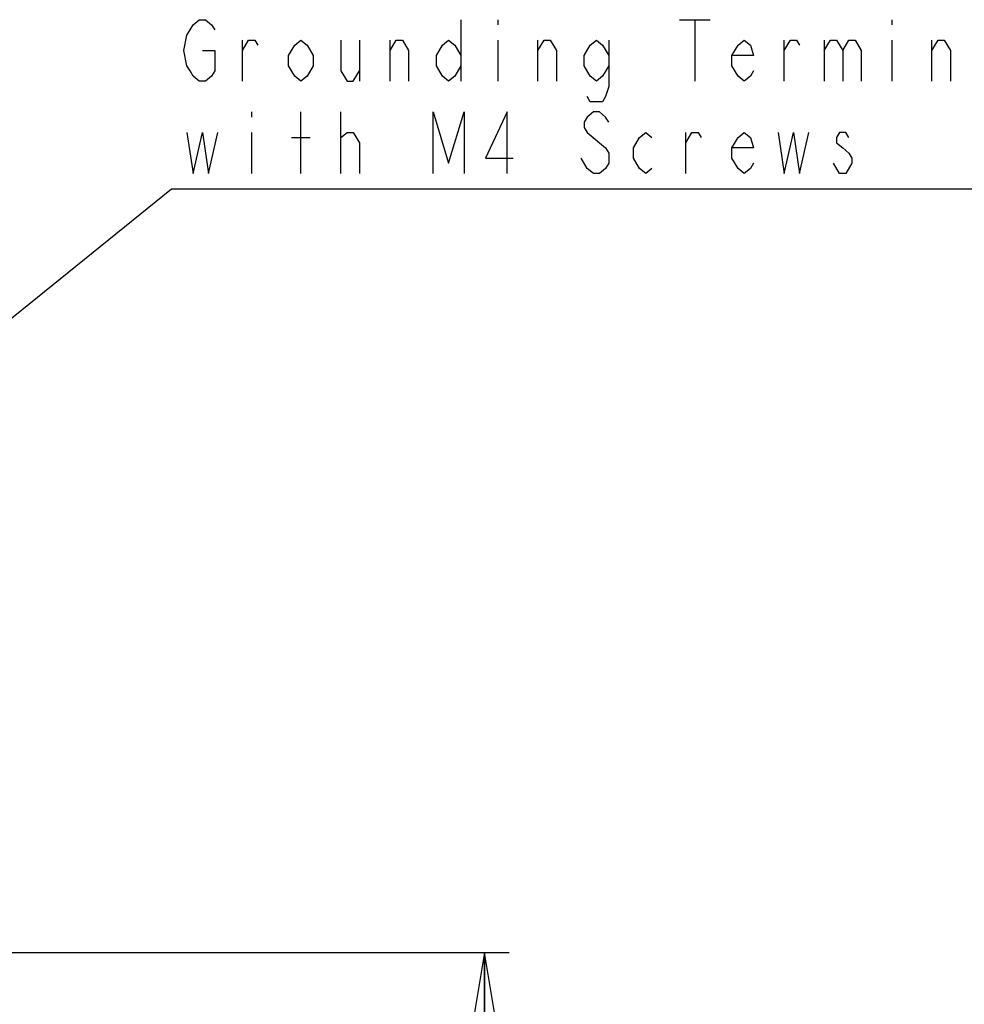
# Model space of a CAD drawing. Extents: x 36 to 410, y 13 to 287.
# Tile 4 of 18: x 131 to 169, y 84 to 124. Entities that reach past the tile are written whole.
import ezdxf

# ---------------------------------------------------------------- set-up
doc = ezdxf.new("R2010")
doc.units = 0
doc.header["$LTSCALE"] = 23.1
doc.layers.get('0').update_dxf_attribs({"linetype": 'CONTINUOUS'})
doc.layers.add('ALL_DIM', color=7, linetype='CONTINUOUS')
doc.layers.add('ALL_NOTE', color=7, linetype='CONTINUOUS')
doc.dimstyles.get("Standard").update_dxf_attribs({"dimtxt": 2.5, "dimasz": 2.5, "dimexe": 1.25, "dimexo": 0.625, "dimtad": 1, "dimcen": 2.5, "dimazin": 3, "dimtfac": 1, "dimtmove": 0, "dimatfit": 3})

# ---------------------------------------------------------------- blocks, each defined once
blk = doc.blocks.new('_OPEN')
at = {"color": 0, "linetype": 'BYBLOCK'}
for p, q in [((0, 0), (-1, 0.167)), ((-1, -0.167), (0, 0)), ((-1, 0), (0, 0))]:
    blk.add_line(p, q, dxfattribs=at)
blk = doc.blocks.new('*D13')
at = {"layer": 'ALL_DIM', "color": 2, "linetype": 'CONTINUOUS'}
for p, q in [((101.975, 86.345), (150.448, 86.345)), ((149.448, 86.345), (149.448, 68.345)), ((149.448, 50.345), (149.448, 68.345)), ((128.725, 50.345), (150.448, 50.345))]:
    blk.add_line(p, q, dxfattribs=at)
at = {"layer": 'ALL_DIM', "color": 2, "linetype": 'CONTINUOUS', "xscale": 3, "yscale": 3, "zscale": 3}
for p, rotation in [((149.448, 86.345), 90), ((149.448, 50.345), 270)]:
    blk.add_blockref('_OPEN', p, dxfattribs=dict(at, rotation=rotation))

msp = doc.modelspace()

# ---------------------------------------------------------------- linework, layer by layer
at = {"layer": 'ALL_NOTE', "color": 2, "linetype": 'CONTINUOUS'}
for p, q in [((148.487, 124.25), (148.487, 121.75)), ((149.987, 124.25), (149.987, 124.041)), ((157.362, 124.25), (158.612, 124.25)), ((157.987, 124.25), (157.987, 121.75)), ((165.987, 124.25), (165.987, 124.041)), ((139.612, 121.75), (139.612, 123.416)), ((144.362, 123.416), (144.362, 121.75)), ((145.612, 121.75), (145.612, 123.416)), ((149.987, 123.416), (149.987, 121.75)), ((151.612, 121.75), (151.612, 123.416)), ((161.612, 121.75), (161.612, 123.416)), ((163.237, 123.416), (163.237, 121.75)), ((165.987, 123.416), (165.987, 121.75)), ((167.612, 121.75), (167.612, 123.416)), ((139.987, 120.5), (139.987, 120.291)), ((141.987, 118), (141.987, 120.5)), ((143.612, 118), (143.612, 120.5)), ((139.987, 119.666), (139.987, 118)), ((143.612, 119.458), (143.862, 119.666)), ((157.612, 118), (157.612, 119.666)), ((141.612, 119.458), (142.362, 119.458)), ((100.821, 88.354), (136.737, 117.375)), ((136.737, 117.375), (136.987, 117.375)), ((136.987, 117.375), (174.987, 117.375))]:
    msp.add_line(p, q, dxfattribs=at)
for points in [[(137.987, 123), (138.487, 123), (138.487, 122.166), (138.362, 121.958), (138.112, 121.75), (137.862, 121.75), (137.612, 121.958), (137.487, 122.166), (137.362, 122.375), (137.237, 123), (137.362, 123.625), (137.487, 123.833), (137.612, 124.041), (137.862, 124.25), (138.112, 124.25), (138.362, 124.041), (138.487, 123.833)], [(139.612, 123), (139.862, 123.416), (140.112, 123.416), (140.237, 123.208)], [(142.487, 122.375), (142.237, 121.958), (141.987, 121.75), (141.737, 121.958), (141.487, 122.375), (141.487, 122.791), (141.737, 123.208), (141.987, 123.416), (142.237, 123.208), (142.487, 122.791), (142.487, 122.375)], [(143.612, 123.416), (143.612, 122.166), (143.862, 121.75), (144.112, 121.75), (144.362, 122.166)], [(145.612, 123), (145.862, 123.416), (146.112, 123.416), (146.362, 123), (146.362, 121.75)], [(148.487, 122.375), (148.237, 121.958), (147.987, 121.75), (147.737, 121.958), (147.487, 122.375), (147.487, 122.791), (147.737, 123.208), (147.987, 123.416), (148.237, 123.208), (148.487, 122.791)], [(151.612, 123), (151.862, 123.416), (152.112, 123.416), (152.362, 123), (152.362, 121.75)], [(154.487, 122.375), (154.237, 121.958), (153.987, 121.75), (153.737, 121.958), (153.487, 122.375), (153.487, 122.791), (153.737, 123.208), (153.987, 123.416), (154.237, 123.208), (154.487, 122.791)], [(154.487, 123.416), (154.487, 121.541), (154.362, 121.125), (154.237, 120.916), (153.737, 120.916), (153.612, 121.125)], [(160.362, 122.166), (160.237, 121.958), (159.987, 121.75), (159.737, 121.958), (159.487, 122.375), (159.487, 122.791), (159.737, 123.208), (159.987, 123.416), (160.237, 123.208), (160.362, 122.791), (159.487, 122.791)], [(161.612, 123), (161.862, 123.416), (162.112, 123.416), (162.237, 123.208)], [(163.237, 123), (163.487, 123.416), (163.737, 123.416), (163.987, 123), (163.987, 121.75)], [(163.987, 123), (164.237, 123.416), (164.487, 123.416), (164.737, 123), (164.737, 121.75)], [(167.612, 123), (167.862, 123.416), (168.112, 123.416), (168.362, 123), (168.362, 121.75)], [(147.362, 118), (147.362, 120.5), (147.987, 118.416), (148.612, 120.5), (148.612, 118)], [(150.362, 118), (150.362, 120.5), (149.487, 118.625), (150.612, 118.625)], [(154.487, 120.083), (154.362, 120.291), (154.112, 120.5), (153.862, 120.5), (153.612, 120.291), (153.487, 120.083), (153.487, 119.875), (153.612, 119.666), (154.362, 119.041)], [(137.362, 119.666), (137.612, 118), (137.987, 119.666), (138.237, 118), (138.612, 119.666)], [(143.862, 119.666), (144.112, 119.666), (144.362, 119.25), (144.362, 118)], [(156.237, 118.208), (155.987, 118), (155.737, 118.208), (155.487, 118.625), (155.487, 119.041), (155.737, 119.458), (155.987, 119.666), (156.237, 119.458)], [(157.612, 119.25), (157.862, 119.666), (158.112, 119.666), (158.237, 119.458)], [(160.362, 118.416), (160.237, 118.208), (159.987, 118), (159.737, 118.208), (159.487, 118.625), (159.487, 119.041), (159.737, 119.458), (159.987, 119.666), (160.237, 119.458), (160.362, 119.041), (159.487, 119.041)], [(161.362, 119.666), (161.612, 118), (161.987, 119.666), (162.237, 118), (162.612, 119.666)], [(164.237, 119.458), (164.112, 119.666), (163.862, 119.666), (163.737, 119.458), (163.737, 119.25), (163.987, 119.041), (164.237, 118.833), (164.362, 118.625), (164.362, 118.416)], [(154.362, 119.041), (154.487, 118.833), (154.487, 118.416), (154.362, 118.208), (154.112, 118), (153.862, 118), (153.612, 118.208), (153.362, 118.625)], [(164.362, 118.416), (164.112, 118), (163.862, 118), (163.612, 118.416)]]:
    msp.add_lwpolyline(points, dxfattribs=at)

# ---------------------------------------------------------------- dimensions: what is measured, and where the dimension line sits
at = {"layer": 'ALL_DIM', "color": 2, "linetype": 'CONTINUOUS'}
dim = msp.add_linear_dim(base=(149.448, 50.345), p1=(101.975, 86.345), p2=(128.725, 50.345), angle=270, dimstyle='Standard', dxfattribs=at)
dim.commit()
dim.dimension.update_dxf_attribs({"geometry": '*D13', "text_midpoint": (148.823, 65.891), "dimtype": 128})

doc.saveas('drawing.dxf')
